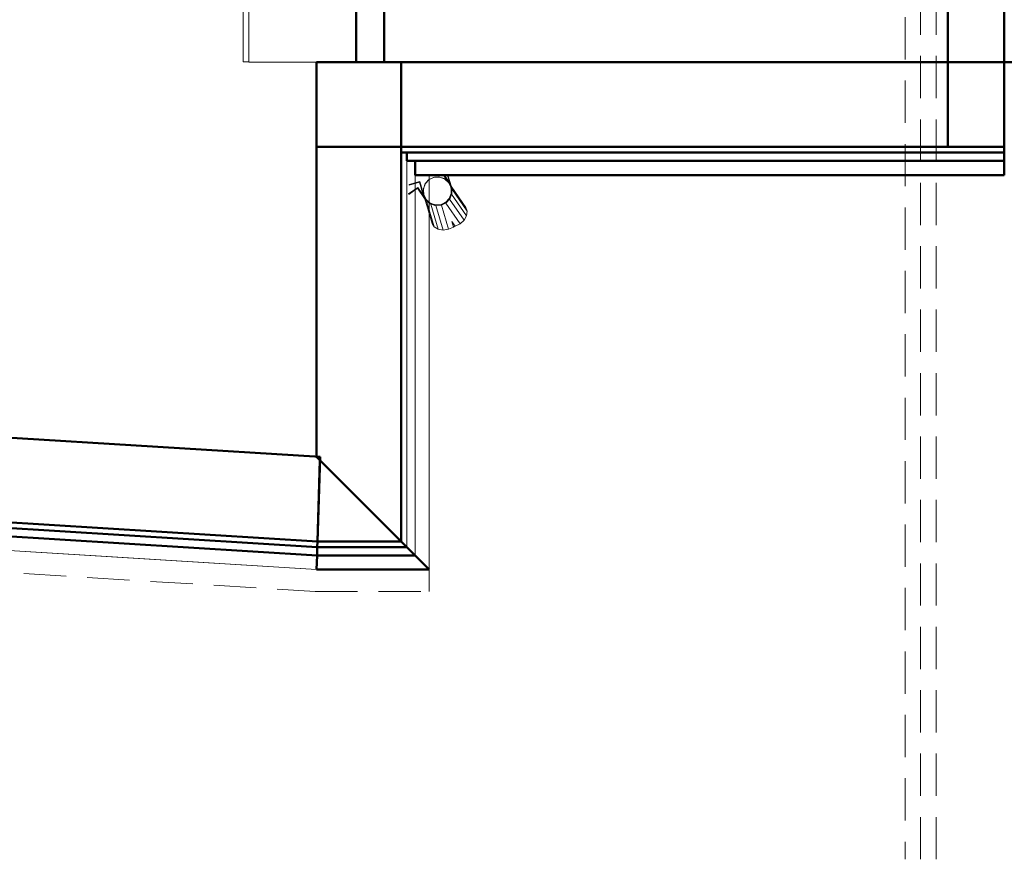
# Model space of a CAD drawing. Header units: millimetres. Extents: x -121 to 21848, y 1231 to 38988.
# Tile 9 of 70: x 10615 to 14108, y 27610 to 30589. Entities that reach past the tile are written whole.
import ezdxf

# ---------------------------------------------------------------- set-up
doc = ezdxf.new("R2010")
doc.units = ezdxf.units.MM
doc.linetypes.add('ADSK_Штриховая_ш3 п1_5', pattern=[225, 150, -75])
for name, color, linetype, lineweight in [('A-COLS-____-MCUT', 52, 'Continuous', 50), ('A-COLS-____-OTLN', 52, 'Continuous', 20), ('A-DETL-____-MBND', 5, 'ADSK_Штриховая_ш3 п1_5', 20), ('A-GENM-____-OTLN', 13, 'Continuous', 20), ('A-PART-____-MCUT', 2, 'Continuous', 50), ('A-PART-____-OTLN', 2, 'Continuous', 20), ('A-WALL-____-MCUT', 113, 'Continuous', 50), ('A-WALL-____-OTLN', 113, 'Continuous', 20), ('I-FURN-____-OTLN', 30, 'Continuous', 20), ('Q-SPCQ-____-MCUT', 91, 'Continuous', 9), ('Q-SPCQ-____-OTLN', 91, 'Continuous', 20)]:
    doc.layers.add(name, color=color, linetype=linetype, lineweight=lineweight)

# ---------------------------------------------------------------- blocks, each defined once
blk = doc.blocks.new('Прямая форма - Gypsum Plasterboard - Waterproof-608941-В_Этаж 01_Канализация')
at = {"layer": 'A-WALL-____-MCUT', "color": 253}
for p, q in [((1.5, 50), (0, 0)), ((350, 50), (1.5, 50)), ((400, 0), (350, 50)), ((0, 0), (400, 0))]:
    blk.add_line(p, q, dxfattribs=at)
blk = doc.blocks.new('Прямая форма - Insulation - Thermal Break-608942-В_Этаж 01_Канализация')
at = {"layer": 'A-WALL-____-MCUT', "color": 253}
for p, q in [((2.5, 80), (1.5, 50)), ((320, 80), (2.5, 80)), ((350, 50), (320, 80)), ((1.5, 50), (350, 50))]:
    blk.add_line(p, q, dxfattribs=at)
blk = doc.blocks.new('Прямая форма - Concrete - Structural-608943-В_Этаж 01_Канализация')
at = {"layer": 'A-WALL-____-MCUT', "color": 253}
for p, q in [((3.1, 100), (2.5, 80)), ((2.5, 80), (320, 80)), ((299.9, 100), (3.1, 100)), ((320, 80), (299.9, 100))]:
    blk.add_line(p, q, dxfattribs=at)
blk = doc.blocks.new('Прямая форма - Masonry Block - Structural-608944-В_Этаж 01_Канализация')
at = {"layer": 'A-WALL-____-MCUT', "color": 253}
for p, q in [((11.9, 387.9), (3.1, 100)), ((299.9, 100), (11.9, 387.9)), ((3.1, 100), (299.9, 100))]:
    blk.add_line(p, q, dxfattribs=at)
blk = doc.blocks.new('Прямая форма - SW - 009-608945-В_Этаж 01_Канализация')
for name in ['Прямая форма - Masonry Block - Structural-608944-В_Этаж 01_Канализация', 'Прямая форма - Insulation - Thermal Break-608942-В_Этаж 01_Канализация', 'Прямая форма - Concrete - Structural-608943-В_Этаж 01_Канализация', 'Прямая форма - Gypsum Plasterboard - Waterproof-608941-В_Этаж 01_Канализация']:
    blk.add_blockref(name, (0, 0))
blk = doc.blocks.new('Family - Gypsum Plasterboard - Waterproof-608947-В_Этаж 01_Канализация')
at = {"layer": 'A-PART-____-MCUT', "color": 253}
for p, q in [((1.5, 50), (0, 0)), ((350, 50), (1.5, 50)), ((400, 0), (350, 50)), ((0, 0), (400, 0))]:
    blk.add_line(p, q, dxfattribs=at)
blk = doc.blocks.new('Family - Insulation - Thermal Break-608949-В_Этаж 01_Канализация')
at = {"layer": 'A-PART-____-MCUT', "color": 253}
for p, q in [((2.5, 80), (1.5, 50)), ((320, 80), (2.5, 80)), ((350, 50), (320, 80)), ((1.5, 50), (350, 50))]:
    blk.add_line(p, q, dxfattribs=at)
blk = doc.blocks.new('Family - Concrete - Structural-608951-В_Этаж 01_Канализация')
at = {"layer": 'A-PART-____-MCUT', "color": 253}
for p, q in [((3.1, 100), (2.5, 80)), ((2.5, 80), (320, 80)), ((299.9, 100), (3.1, 100)), ((320, 80), (299.9, 100))]:
    blk.add_line(p, q, dxfattribs=at)
blk = doc.blocks.new('Family - Masonry Block - Structural-608953-В_Этаж 01_Канализация')
at = {"layer": 'A-PART-____-MCUT', "color": 253}
for p, q in [((11.9, 387.9), (3.1, 100)), ((299.9, 100), (11.9, 387.9)), ((3.1, 100), (299.9, 100))]:
    blk.add_line(p, q, dxfattribs=at)
blk = doc.blocks.new('Прямая форма - V line-608988-В_Этаж 01_Канализация')
at = {"layer": 'A-WALL-____-MCUT', "color": 253}
for p, q in [((3190, 100), (0, 100)), ((0, 100), (0, 0)), ((3190, 0), (3190, 100)), ((0, 0), (3190, 0))]:
    blk.add_line(p, q, dxfattribs=at)
blk = doc.blocks.new('Прямая форма - SW - 009-608989-В_Этаж 01_Канализация')
blk.add_blockref('Прямая форма - V line-608988-В_Этаж 01_Канализация', (0, 0))
blk = doc.blocks.new('Прямая форма - Insulation - Thermal Break-609034-В_Этаж 01_Канализация')
at = {"layer": 'A-WALL-____-MCUT', "color": 253}
for p, q in [((2040, 80), (-80, 80)), ((-80, 80), (-80, 50)), ((2040, 50), (2040, 80)), ((-80, 50), (2040, 50))]:
    blk.add_line(p, q, dxfattribs=at)
blk = doc.blocks.new('Прямая форма - Gypsum Plasterboard - Waterproof-609035-В_Этаж 01_Канализация')
at = {"layer": 'A-WALL-____-MCUT', "color": 253}
for p, q in [((2040, 50), (-50, 50)), ((-50, 50), (-50, 0)), ((2040, 0), (2040, 50)), ((-50, 0), (2040, 0))]:
    blk.add_line(p, q, dxfattribs=at)
blk = doc.blocks.new('Прямая форма - Masonry Block - Structural-609036-В_Этаж 01_Канализация')
at = {"layer": 'A-WALL-____-MCUT', "color": 253}
for p, q in [((1840, 400), (-100, 400)), ((-100, 400), (-100, 100)), ((1840, 100), (1840, 400)), ((-100, 100), (1840, 100))]:
    blk.add_line(p, q, dxfattribs=at)
blk = doc.blocks.new('Прямая форма - Concrete - Structural-609037-В_Этаж 01_Канализация')
at = {"layer": 'A-WALL-____-MCUT', "color": 253}
for p, q in [((2040, 100), (-100, 100)), ((-100, 100), (-100, 80)), ((-100, 80), (2040, 80)), ((2040, 80), (2040, 100))]:
    blk.add_line(p, q, dxfattribs=at)
blk = doc.blocks.new('Прямая форма - SW - 010-609038-В_Этаж 01_Канализация')
for name in ['Прямая форма - Masonry Block - Structural-609036-В_Этаж 01_Канализация', 'Прямая форма - Concrete - Structural-609037-В_Этаж 01_Канализация', 'Прямая форма - Insulation - Thermal Break-609034-В_Этаж 01_Канализация', 'Прямая форма - Gypsum Plasterboard - Waterproof-609035-В_Этаж 01_Канализация']:
    blk.add_blockref(name, (0, 0))
blk = doc.blocks.new('Family - Insulation - Thermal Break-609040-В_Этаж 01_Канализация')
at = {"layer": 'A-PART-____-MCUT', "color": 253}
for p, q in [((2040, 80), (-80, 80)), ((-80, 80), (-80, 50)), ((2040, 50), (2040, 80)), ((-80, 50), (2040, 50))]:
    blk.add_line(p, q, dxfattribs=at)
blk = doc.blocks.new('Family - Gypsum Plasterboard - Waterproof-609044-В_Этаж 01_Канализация')
at = {"layer": 'A-PART-____-MCUT', "color": 253}
for p, q in [((2040, 50), (-50, 50)), ((-50, 50), (-50, 0)), ((2040, 0), (2040, 50)), ((-50, 0), (2040, 0))]:
    blk.add_line(p, q, dxfattribs=at)
blk = doc.blocks.new('Family - Masonry Block - Structural-609046-В_Этаж 01_Канализация')
at = {"layer": 'A-PART-____-MCUT', "color": 253}
for p, q in [((1840, 400), (-100, 400)), ((-100, 400), (-100, 100)), ((1840, 100), (1840, 400)), ((-100, 100), (1840, 100))]:
    blk.add_line(p, q, dxfattribs=at)
blk = doc.blocks.new('Family - Concrete - Structural-609048-В_Этаж 01_Канализация')
at = {"layer": 'A-PART-____-MCUT', "color": 253}
for p, q in [((2040, 100), (-100, 100)), ((-100, 100), (-100, 80)), ((-100, 80), (2040, 80)), ((2040, 80), (2040, 100))]:
    blk.add_line(p, q, dxfattribs=at)
blk = doc.blocks.new('Прямая форма - Timber - Floor-609342-В_Этаж 01_Канализация')
at = {"layer": 'A-DETL-____-MBND', "color": 9}
for p, q in [((4800, 1384.4), (4800, 1400)), ((4800, -77.7), (4800, 1262.4)), ((3137.3, 0), (4395.2, -77.7)), ((4395.2, -77.7), (4800, -77.7))]:
    blk.add_line(p, q, dxfattribs=at)
blk = doc.blocks.new('Прямая форма - SLA - 008-609343-В_Этаж 01_Канализация')
blk.add_blockref('Прямая форма - Timber - Floor-609342-В_Этаж 01_Канализация', (0, 0))
blk = doc.blocks.new('Family - Timber - Floor-609351-В_Этаж 01_Канализация')
at = {"layer": 'A-DETL-____-MBND', "color": 9}
for p, q in [((4800, 1384.4), (4800, 1400)), ((4800, -77.7), (4800, 1262.4)), ((3137.3, 0), (4395.2, -77.7)), ((4395.2, -77.7), (4800, -77.7))]:
    blk.add_line(p, q, dxfattribs=at)
blk = doc.blocks.new('Прямая форма - V line-609479-В_Этаж 01_Канализация')
at = {"layer": 'A-COLS-____-MCUT', "color": 253}
for p, q in [((150, 150), (-150, 150)), ((-150, 150), (-150, -150)), ((150, -150), (150, 150)), ((-150, -150), (150, -150))]:
    blk.add_line(p, q, dxfattribs=at)
blk = doc.blocks.new('Прямая форма - CRE - 001-609480-В_Этаж 01_Канализация')
blk.add_blockref('Прямая форма - V line-609479-В_Этаж 01_Канализация', (0, 0))
blk = doc.blocks.new('Прямая форма - V line-609756-В_Этаж 01_Канализация')
at = {"layer": 'A-WALL-____-MCUT', "color": 253}
for p, q in [((8149.9, -200), (8149.9, 0)), ((4919.9, -200), (8149.9, -200))]:
    blk.add_line(p, q, dxfattribs=at)
blk = doc.blocks.new('Прямая форма - SW - 004-609757-В_Этаж 01_Канализация')
blk.add_blockref('Прямая форма - V line-609756-В_Этаж 01_Канализация', (0, 0))
blk = doc.blocks.new('Прямая форма - V line-609809-В_Этаж 01_Канализация')
at = {"layer": 'A-COLS-____-MCUT', "color": 253}
for p, q in [((100, 150), (-100, 150)), ((-100, 150), (-100, -150)), ((100, -150), (100, 150)), ((-100, -150), (100, -150))]:
    blk.add_line(p, q, dxfattribs=at)
blk = doc.blocks.new('Прямая форма - CRE - 001-609810-В_Этаж 01_Канализация')
blk.add_blockref('Прямая форма - V line-609809-В_Этаж 01_Канализация', (0, 0))
blk = doc.blocks.new('Прямая форма - Masonry Block - Structural-609837-В_Этаж 01_Канализация')
at = {"layer": 'A-WALL-____-MCUT', "color": 253}
for p, q in [((400.2, 400), (100, 100)), ((1500, 400), (400.2, 400)), ((1500, 100), (1500, 400)), ((100, 100), (1500, 100))]:
    blk.add_line(p, q, dxfattribs=at)
blk = doc.blocks.new('Прямая форма - Concrete - Structural-609838-В_Этаж 01_Канализация')
at = {"layer": 'A-WALL-____-OTLN', "color": 9}
for p, q in [((87.9, 87.9), (80, 80)), ((80, 80), (929.2, 80)), ((1450, 80), (80, 80)), ((1450, 80), (80, 80)), ((100, 100), (87.9, 87.9)), ((937.1, 100), (100, 100)), ((929.2, 80), (1480, 80)), ((937.1, 100), (1480, 100)), ((1480, 87.8), (1480, 100)), ((1480, 87.8), (1480, 80))]:
    blk.add_line(p, q, dxfattribs=at)
blk = doc.blocks.new('Прямая форма - Insulation - Thermal Break-609839-В_Этаж 01_Канализация')
at = {"layer": 'A-WALL-____-OTLN', "color": 9}
for p, q in [((68.2, 68.2), (80, 80)), ((911, 80), (80, 80)), ((1450, 80), (80, 80)), ((1450, 80), (80, 80)), ((911, 80), (1450, 80)), ((1450, 61.2), (1450, 80)), ((68.2, 68.2), (50, 50)), ((50, 50), (1347.2, 50)), ((50, 50), (899.2, 50)), ((50, 50), (1347.2, 50)), ((899.2, 50), (1450, 50)), ((1349.6, 50), (1370.3, 50)), ((1349.6, 50), (1370.3, 50)), ((1372.3, 50), (1400, 50)), ((1372.3, 50), (1400, 50)), ((1450, 61.2), (1450, 50))]:
    blk.add_line(p, q, dxfattribs=at)
blk = doc.blocks.new('Прямая форма - Gypsum Plasterboard - Waterproof-609840-В_Этаж 01_Канализация')
at = {"layer": 'A-WALL-____-OTLN', "color": 9}
for p, q in [((30.3, 30.3), (50, 50)), ((1347.2, 50), (50, 50)), ((868.9, 50), (50, 50)), ((1347.2, 50), (50, 50)), ((868.9, 50), (1400, 50)), ((1370.3, 50), (1349.6, 50)), ((1370.3, 50), (1349.6, 50)), ((1400, 50), (1372.3, 50)), ((1400, 50), (1372.3, 50)), ((1400, 18.7), (1400, 50)), ((30.3, 30.3), (0, 0)), ((1400, 18.7), (1400, 0)), ((1262.4, 0), (0, 0)), ((0, 0), (1262.4, 0)), ((0, 0), (849.2, 0)), ((849.2, 0), (1400, 0)), ((1400, 0), (1384.4, 0)), ((1384.4, 0), (1400, 0))]:
    blk.add_line(p, q, dxfattribs=at)
blk = doc.blocks.new('Прямая форма - SW - 010-609841-В_Этаж 01_Канализация')
at = {"layer": 'A-GENM-____-OTLN', "lineweight": 9}
for p, q in [((0, 0), (1262.4, 0)), ((1384.4, 0), (1400, 0))]:
    blk.add_line(p, q, dxfattribs=at)
for name in ['Прямая форма - Masonry Block - Structural-609837-В_Этаж 01_Канализация', 'Прямая форма - Insulation - Thermal Break-609839-В_Этаж 01_Канализация', 'Прямая форма - Concrete - Structural-609838-В_Этаж 01_Канализация', 'Прямая форма - Gypsum Plasterboard - Waterproof-609840-В_Этаж 01_Канализация']:
    blk.add_blockref(name, (0, 0))
blk = doc.blocks.new('Family - Masonry Block - Structural-609843-В_Этаж 01_Канализация')
at = {"layer": 'A-PART-____-MCUT', "color": 253}
for p, q in [((400.2, 400), (100, 100)), ((1500, 400), (400.2, 400)), ((1500, 100), (1500, 400)), ((100, 100), (1500, 100))]:
    blk.add_line(p, q, dxfattribs=at)
blk = doc.blocks.new('Family - Concrete - Structural-609845-В_Этаж 01_Канализация')
at = {"layer": 'A-PART-____-OTLN', "color": 9}
for p, q in [((87.9, 87.9), (80, 80)), ((80, 80), (929.2, 80)), ((1450, 80), (80, 80)), ((1450, 80), (80, 80)), ((100, 100), (87.9, 87.9)), ((937.1, 100), (100, 100)), ((929.2, 80), (1480, 80)), ((937.1, 100), (1480, 100)), ((1480, 87.8), (1480, 100)), ((1480, 87.8), (1480, 80))]:
    blk.add_line(p, q, dxfattribs=at)
blk = doc.blocks.new('Family - Insulation - Thermal Break-609847-В_Этаж 01_Канализация')
at = {"layer": 'A-PART-____-OTLN', "color": 9}
for p, q in [((68.2, 68.2), (80, 80)), ((911, 80), (80, 80)), ((1450, 80), (80, 80)), ((1450, 80), (80, 80)), ((911, 80), (1450, 80)), ((1450, 61.2), (1450, 80)), ((68.2, 68.2), (50, 50)), ((50, 50), (1347.2, 50)), ((50, 50), (899.2, 50)), ((50, 50), (1347.2, 50)), ((899.2, 50), (1450, 50)), ((1349.6, 50), (1370.3, 50)), ((1349.6, 50), (1370.3, 50)), ((1372.3, 50), (1400, 50)), ((1372.3, 50), (1400, 50)), ((1450, 61.2), (1450, 50))]:
    blk.add_line(p, q, dxfattribs=at)
blk = doc.blocks.new('Family - Gypsum Plasterboard - Waterproof-609849-В_Этаж 01_Канализация')
at = {"layer": 'A-PART-____-OTLN', "color": 9}
for p, q in [((30.3, 30.3), (50, 50)), ((1347.2, 50), (50, 50)), ((868.9, 50), (50, 50)), ((1347.2, 50), (50, 50)), ((868.9, 50), (1400, 50)), ((1370.3, 50), (1349.6, 50)), ((1370.3, 50), (1349.6, 50)), ((1400, 50), (1372.3, 50)), ((1400, 50), (1372.3, 50)), ((1400, 18.7), (1400, 50)), ((30.3, 30.3), (0, 0)), ((1400, 18.7), (1400, 0)), ((1262.4, 0), (0, 0)), ((0, 0), (1262.4, 0)), ((0, 0), (849.2, 0)), ((849.2, 0), (1400, 0)), ((1400, 0), (1384.4, 0)), ((1384.4, 0), (1400, 0))]:
    blk.add_line(p, q, dxfattribs=at)
blk = doc.blocks.new('Прямая форма - Insulation - Thermal Break-610105-В_Этаж 01_Канализация')
at = {"layer": 'A-WALL-____-MCUT', "color": 253}
for p, q in [((1257.9, 80), (-2.5, 80)), ((-2.5, 80), (-1.5, 50)), ((1258.8, 50), (1257.9, 80)), ((-1.5, 50), (1258.8, 50))]:
    blk.add_line(p, q, dxfattribs=at)
blk = doc.blocks.new('Прямая форма - Concrete - Structural-610106-В_Этаж 01_Канализация')
at = {"layer": 'A-WALL-____-MCUT', "color": 253}
for p, q in [((1257.2, 100), (-3.1, 100)), ((-3.1, 100), (-2.5, 80)), ((-2.5, 80), (1257.9, 80)), ((1257.9, 80), (1257.2, 100))]:
    blk.add_line(p, q, dxfattribs=at)
blk = doc.blocks.new('Прямая форма - Masonry Block - Structural-610107-В_Этаж 01_Канализация')
at = {"layer": 'A-WALL-____-MCUT', "color": 253}
for p, q in [((1248, 400), (-12.3, 400)), ((-12.3, 400), (-3.1, 100)), ((1257.2, 100), (1248, 400)), ((-3.1, 100), (1257.2, 100))]:
    blk.add_line(p, q, dxfattribs=at)
blk = doc.blocks.new('Прямая форма - Gypsum Plasterboard - Waterproof-610108-В_Этаж 01_Канализация')
at = {"layer": 'A-WALL-____-OTLN', "color": 9}
for p, q in [((533.2, 50), (-1.5, 50)), ((-1.5, 50), (-0.7, 21.2)), ((1258.1, 50), (533.2, 50)), ((1258.1, 50), (1258.8, 50)), ((1259.4, 30.3), (1258.8, 50)), ((-0.7, 21.2), (0, 0)), ((535.4, 0), (0, 0)), ((0, 0), (1260.3, 0)), ((1260.3, 0), (0, 0)), ((1260.3, 0), (1259.4, 30.3)), ((535.4, 0), (1260.3, 0)), ((1260.3, 0), (1260.3, 0))]:
    blk.add_line(p, q, dxfattribs=at)
blk = doc.blocks.new('Прямая форма - SW - 008-610109-В_Этаж 01_Канализация')
at = {"layer": 'A-GENM-____-OTLN', "lineweight": 9}
blk.add_line((0, 0), (1260.3, 0), dxfattribs=at)
for name in ['Прямая форма - Masonry Block - Structural-610107-В_Этаж 01_Канализация', 'Прямая форма - Concrete - Structural-610106-В_Этаж 01_Канализация', 'Прямая форма - Insulation - Thermal Break-610105-В_Этаж 01_Канализация', 'Прямая форма - Gypsum Plasterboard - Waterproof-610108-В_Этаж 01_Канализация']:
    blk.add_blockref(name, (0, 0))
blk = doc.blocks.new('Family - Insulation - Thermal Break-610111-В_Этаж 01_Канализация')
at = {"layer": 'A-PART-____-MCUT', "color": 253}
for p, q in [((1257.9, 80), (-2.5, 80)), ((-2.5, 80), (-1.5, 50)), ((1258.8, 50), (1257.9, 80)), ((-1.5, 50), (1258.8, 50))]:
    blk.add_line(p, q, dxfattribs=at)
blk = doc.blocks.new('Family - Concrete - Structural-610113-В_Этаж 01_Канализация')
at = {"layer": 'A-PART-____-MCUT', "color": 253}
for p, q in [((1257.2, 100), (-3.1, 100)), ((-3.1, 100), (-2.5, 80)), ((-2.5, 80), (1257.9, 80)), ((1257.9, 80), (1257.2, 100))]:
    blk.add_line(p, q, dxfattribs=at)
blk = doc.blocks.new('Family - Masonry Block - Structural-610115-В_Этаж 01_Канализация')
at = {"layer": 'A-PART-____-MCUT', "color": 253}
for p, q in [((1248, 400), (-12.3, 400)), ((-12.3, 400), (-3.1, 100)), ((1257.2, 100), (1248, 400)), ((-3.1, 100), (1257.2, 100))]:
    blk.add_line(p, q, dxfattribs=at)
blk = doc.blocks.new('Family - Gypsum Plasterboard - Waterproof-610117-В_Этаж 01_Канализация')
at = {"layer": 'A-PART-____-OTLN', "color": 9}
for p, q in [((533.2, 50), (-1.5, 50)), ((-1.5, 50), (-0.7, 21.2)), ((1258.1, 50), (533.2, 50)), ((1258.1, 50), (1258.8, 50)), ((1259.4, 30.3), (1258.8, 50)), ((-0.7, 21.2), (0, 0)), ((535.4, 0), (0, 0)), ((0, 0), (1260.3, 0)), ((1260.3, 0), (0, 0)), ((1260.3, 0), (1259.4, 30.3)), ((535.4, 0), (1260.3, 0)), ((1260.3, 0), (1260.3, 0))]:
    blk.add_line(p, q, dxfattribs=at)
blk = doc.blocks.new('Прямая форма - V line-610129-В_Этаж 01_Канализация')
at = {"layer": 'A-WALL-____-MCUT', "color": 253}
for p, q in [((8149.9, 0), (8149.9, 200)), ((4919.9, 0), (8149.9, 0))]:
    blk.add_line(p, q, dxfattribs=at)
blk = doc.blocks.new('Прямая форма - SW - 004-610130-В_Этаж 01_Канализация')
blk.add_blockref('Прямая форма - V line-610129-В_Этаж 01_Канализация', (0, 0))
blk = doc.blocks.new('Прямая форма - V line-610135-В_Этаж 01_Канализация')
at = {"layer": 'I-FURN-____-OTLN', "color": 9}
for p, q in [((0, 20), (0, 400)), ((1800, 260), (1800, 20)), ((1800, 20), (0, 20)), ((1.5, 0), (1.5, 20)), ((598.5, 0), (1.5, 0)), ((486.5, -30), (486.5, 0)), ((488.1, -30), (488.1, 0)), ((490, -30), (490, 0)), ((498.5, -30), (498.5, 0)), ((501.6, -30), (501.6, 0)), ((504.5, -30), (504.5, 0)), ((508.9, -30), (508.9, 0)), ((510.1, -30), (510.1, 0)), ((510.5, -30), (510.5, 0)), ((598.5, 20), (598.5, 0)), ((1201.5, 0), (1201.5, 20)), ((1798.5, 0), (1201.5, 0)), ((1289.5, -30), (1289.5, 0)), ((1289.9, -30), (1289.9, 0)), ((1291.1, -30), (1291.1, 0)), ((1293, -30), (1293, 0)), ((1295.5, -30), (1295.5, 0)), ((1298.4, -30), (1298.4, 0)), ((1301.5, -30), (1301.5, 0)), ((1304.6, -30), (1304.6, 0)), ((1307.5, -30), (1307.5, 0)), ((1310, -30), (1310, 0)), ((1311.9, -30), (1311.9, 0)), ((1313.1, -30), (1313.1, 0)), ((1313.5, -30), (1313.5, 0)), ((1798.5, 20), (1798.5, 0)), ((486.5, -30), (486.9, -30)), ((486.9, -30), (486.9, 0)), ((486.9, -30), (488.1, -30)), ((488.1, -30), (490, -30)), ((490, -30), (492.5, -30)), ((492.5, -30), (492.5, 0)), ((492.5, -30), (495.4, -30)), ((495.4, -30), (495.4, 0)), ((495.4, -30), (498.5, -30)), ((498.5, -30), (501.6, -30)), ((501.6, -30), (504.5, -30)), ((504.5, -30), (507, -30)), ((507, -30), (507, 0)), ((507, -30), (508.9, -30)), ((508.9, -30), (510.1, -30)), ((510.1, -30), (510.5, -30)), ((1289.5, -30), (1289.9, -30)), ((1289.9, -30), (1291.1, -30)), ((1291.1, -30), (1293, -30)), ((1293, -30), (1295.5, -30)), ((1295.5, -30), (1298.4, -30)), ((1298.4, -30), (1301.5, -30)), ((1301.5, -30), (1304.6, -30)), ((1304.6, -30), (1307.5, -30)), ((1307.5, -30), (1310, -30)), ((1310, -30), (1311.9, -30)), ((1311.9, -30), (1313.1, -30)), ((1313.1, -30), (1313.5, -30))]:
    blk.add_line(p, q, dxfattribs=at)
blk = doc.blocks.new('Прямая форма - FU - 057-610136-В_Этаж 01_Канализация')
blk.add_blockref('Прямая форма - V line-610135-В_Этаж 01_Канализация', (0, 0))
blk = doc.blocks.new('Прямая форма - V line-612504-В_Этаж 01_Канализация')
at = {"layer": 'Q-SPCQ-____-MCUT', "color": 53}
for p, q in [((-35.4, 35.4), (-46.2, 19.1)), ((-19.1, 46.2), (-35.4, 35.4)), ((0, 50), (-19.1, 46.2)), ((19.1, 46.2), (0, 50)), ((35.4, 35.4), (19.1, 46.2)), ((46.2, 19.1), (35.4, 35.4)), ((-46.2, 19.1), (-50, 0)), ((-50, 0), (-46.2, -19.1)), ((50, 0), (46.2, 19.1)), ((-46.2, -19.1), (-35.4, -35.4)), ((35.4, -35.4), (46.2, -19.1)), ((46.2, -19.1), (50, 0)), ((-35.4, -35.4), (-19.1, -46.2)), ((-19.1, -46.2), (0, -50)), ((0, -50), (19.1, -46.2)), ((19.1, -46.2), (35.4, -35.4))]:
    blk.add_line(p, q, dxfattribs=at)
at = {"layer": 'Q-SPCQ-____-OTLN', "color": 9}
for p, q in [((-50.2, 49.9), (-90, 49.9)), ((-90, 49.9), (-90, 47.9)), ((-90, 47.9), (-52, 47.9)), ((-52, 47.9), (-52, -0.1)), ((-50.2, -0.1), (-50.2, 49.9)), ((50, 0), (50, -1.1)), ((50.2, 34.2), (50.2, -0.1)), ((52, -0.1), (52, 33)), ((-52, -0.1), (-48, -20)), ((-49.7, -2.4), (-50.2, -0.1)), ((-46.4, -19.3), (-48.6, -8.3)), ((-48, -20), (-36.8, -36.9)), ((-45, -21.4), (-46.4, -19.3)), ((-35.5, -35.6), (-42, -25.9)), ((37, -33.4), (35.5, -35.6)), ((36.8, -36.9), (48, -20)), ((46.4, -19.3), (40, -28.9)), ((46.2, -22.8), (46.2, -119.6)), ((46.9, -16.8), (46.4, -19.3)), ((48, -20), (52, -0.1)), ((50.2, -0.1), (48.1, -10.9)), ((50, -14.4), (50, -106.1)), ((-36.8, -36.9), (-19.9, -48.1)), ((-33.3, -37.1), (-35.5, -35.6)), ((-19.2, -46.5), (-29.2, -39.8)), ((-19.9, -48.1), (0, -52.1)), ((-16.6, -47), (-19.2, -46.5)), ((0, -50.3), (-12, -47.9)), ((0, -52.1), (19.9, -48.1)), ((2.7, -49.8), (0, -50.3)), ((0, -52.1), (0, -141.4)), ((19.2, -46.5), (7.3, -48.9)), ((19.1, -48.2), (19.1, -138.7)), ((21.5, -45), (19.2, -46.5)), ((19.9, -48.1), (36.8, -36.9)), ((35.5, -35.6), (25.6, -42.2)), ((35.4, -37.8), (35.4, -131.1)), ((-22.3, -137.2), (-19.1, -138.7)), ((-19.1, -117.9), (-19.1, -138.7)), ((-19.1, -138.7), (0, -141.4)), ((0, -141.4), (19.1, -138.7)), ((19.1, -138.7), (35.4, -131.1)), ((35.4, -131.1), (46.2, -119.6)), ((46.2, -119.6), (50, -106.1))]:
    blk.add_line(p, q, dxfattribs=at)
blk = doc.blocks.new('Прямая форма - FU - 047-612505-В_Этаж 01_Канализация')
blk.add_blockref('Прямая форма - V line-612504-В_Этаж 01_Канализация', (0, 0))
blk = doc.blocks.new('Прямая форма - V line-V2-В_Этаж 01_Канализация')
at = {"layer": 'Q-SPCQ-____-MCUT', "color": 53}
for p, q in [((-35.4, 35.4), (-46.2, 19.1)), ((-19.1, 46.2), (-35.4, 35.4)), ((0, 50), (-19.1, 46.2)), ((19.1, 46.2), (0, 50)), ((35.4, 35.4), (19.1, 46.2)), ((46.2, 19.1), (35.4, 35.4)), ((-46.2, 19.1), (-50, 0)), ((-50, 0), (-46.2, -19.1)), ((50, 0), (46.2, 19.1)), ((46.2, -19.1), (50, 0)), ((-46.2, -19.1), (-35.4, -35.4)), ((35.4, -35.4), (46.2, -19.1)), ((-35.4, -35.4), (-19.1, -46.2)), ((-19.1, -46.2), (0, -50)), ((0, -50), (19.1, -46.2)), ((19.1, -46.2), (35.4, -35.4))]:
    blk.add_line(p, q, dxfattribs=at)
at = {"layer": 'Q-SPCQ-____-OTLN', "color": 9}
for p, q in [((-50.2, 49.9), (-90, 49.9)), ((-90, 49.9), (-90, 47.9)), ((-90, 47.9), (-52, 47.9)), ((-52, 47.9), (-52, -0.1)), ((-50.2, -0.1), (-50.2, 49.9)), ((50.2, 44.4), (50.2, -0.1)), ((52, -0.1), (52, 43.9)), ((-50, -1.1), (-50, 0)), ((-52, -0.1), (-48, -20)), ((-48.1, -10.9), (-50.2, -0.1)), ((-50, -106.1), (-50, -14.4)), ((-48, -20), (-36.8, -36.9)), ((-46.4, -19.3), (-46.9, -16.8)), ((-40, -28.9), (-46.4, -19.3)), ((-46.2, -22.8), (-46.2, -119.6)), ((-35.5, -35.6), (-37, -33.4)), ((42, -25.9), (35.5, -35.6)), ((36.8, -36.9), (48, -20)), ((46.4, -19.3), (45, -21.4)), ((48.6, -8.3), (46.4, -19.3)), ((48, -20), (52, -0.1)), ((50.2, -0.1), (49.7, -2.4)), ((-36.8, -36.9), (-19.9, -48.1)), ((-25.6, -42.2), (-35.5, -35.6)), ((-35.4, -37.8), (-35.4, -131.1)), ((-19.2, -46.5), (-21.5, -45)), ((-19.9, -48.1), (0, -52.1)), ((-7.3, -48.9), (-19.2, -46.5)), ((-19.1, -48.3), (-19.1, -138.7)), ((0, -50.3), (-2.7, -49.8)), ((12, -47.9), (0, -50.3)), ((0, -52.1), (19.9, -48.1)), ((0, -52.1), (0, -141.4)), ((19.2, -46.5), (16.6, -47)), ((29.2, -39.8), (19.2, -46.5)), ((19.9, -48.1), (36.8, -36.9)), ((35.5, -35.6), (33.3, -37.1)), ((-50, -106.1), (-46.2, -119.6)), ((-46.2, -119.6), (-35.4, -131.1)), ((-35.4, -131.1), (-19.1, -138.7)), ((-19.1, -138.7), (0, -141.4)), ((0, -141.4), (19.1, -138.7)), ((19.1, -117.9), (19.1, -138.7)), ((19.1, -138.7), (22.3, -137.2))]:
    blk.add_line(p, q, dxfattribs=at)
blk = doc.blocks.new('Прямая форма - FU - 047-613400-В_Этаж 01_Канализация')
blk.add_blockref('Прямая форма - V line-V2-В_Этаж 01_Канализация', (0, 0))
blk = doc.blocks.new('V line_ifc_RVT-1-В_Этаж 01_Канализация')
at = {"layer": 'A-COLS-____-OTLN', "color": 9, "lineweight": 20, "rotation": 180}
for name, p in [('Прямая форма - CRE - 001-609480-В_Этаж 01_Канализация', (31573.2, 30287.6)), ('Прямая форма - CRE - 001-609810-В_Этаж 01_Канализация', (33763.2, 30287.6))]:
    blk.add_blockref(name, p, dxfattribs=at)
at = {"layer": 'A-GENM-____-OTLN', "color": 9, "lineweight": 20}
blk.add_blockref('Прямая форма - SLA - 008-609343-В_Этаж 01_Канализация', (27023.2, 28637.6), dxfattribs=at)
at = {"layer": 'A-PART-____-OTLN', "color": 9, "lineweight": 20}
for name, p in [('Family - Masonry Block - Structural-609046-В_Этаж 01_Канализация', (31823.2, 30037.6)), ('Family - Concrete - Structural-609048-В_Этаж 01_Канализация', (31823.2, 30037.6)), ('Family - Insulation - Thermal Break-609040-В_Этаж 01_Канализация', (31823.2, 30037.6)), ('Family - Gypsum Plasterboard - Waterproof-609044-В_Этаж 01_Канализация', (31823.2, 30037.6)), ('Family - Timber - Floor-609351-В_Этаж 01_Канализация', (27023.2, 28637.6))]:
    blk.add_blockref(name, p, dxfattribs=at)
for name, p, rotation in [('Family - Masonry Block - Structural-609843-В_Этаж 01_Канализация', (31823.2, 28637.6), 90), ('Family - Concrete - Structural-609845-В_Этаж 01_Канализация', (31823.2, 28637.6), 90), ('Family - Insulation - Thermal Break-609847-В_Этаж 01_Канализация', (31823.2, 28637.6), 90), ('Family - Gypsum Plasterboard - Waterproof-609849-В_Этаж 01_Канализация', (31823.2, 28637.6), 90), ('Family - Masonry Block - Structural-610115-В_Этаж 01_Канализация', (30165.3, 28715.6), 356.4598351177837), ('Family - Masonry Block - Structural-608953-В_Этаж 01_Канализация', (31423.2, 28637.8), 359.9765185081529), ('Family - Insulation - Thermal Break-610111-В_Этаж 01_Канализация', (30165.3, 28715.6), 356.4598351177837), ('Family - Concrete - Structural-610113-В_Этаж 01_Канализация', (30165.3, 28715.6), 356.4598351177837), ('Family - Gypsum Plasterboard - Waterproof-610117-В_Этаж 01_Канализация', (30165.3, 28715.6), 356.4598351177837), ('Family - Insulation - Thermal Break-608949-В_Этаж 01_Канализация', (31423.2, 28637.8), 359.9765185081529), ('Family - Concrete - Structural-608951-В_Этаж 01_Канализация', (31423.2, 28637.8), 359.9765185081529), ('Family - Gypsum Plasterboard - Waterproof-608947-В_Этаж 01_Канализация', (31423.2, 28637.8), 359.9765185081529)]:
    blk.add_blockref(name, p, dxfattribs=dict(at, rotation=rotation))
at = {"layer": 'A-WALL-____-OTLN', "color": 9, "lineweight": 20}
for name, p, rotation in [('Прямая форма - SW - 004-609757-В_Этаж 01_Канализация', (33863.2, 38587.6), 270), ('Прямая форма - SW - 004-610130-В_Этаж 01_Канализация', (33863.2, 38587.6), 270), ('Прямая форма - SW - 009-608989-В_Этаж 01_Канализация', (31663.2, 30437.6), 90), ('Прямая форма - SW - 010-609841-В_Этаж 01_Канализация', (31823.2, 28637.6), 90), ('Прямая форма - SW - 008-610109-В_Этаж 01_Канализация', (30165.3, 28715.6), 356.4598351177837), ('Прямая форма - SW - 009-608945-В_Этаж 01_Канализация', (31423.2, 28637.8), 359.9765185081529)]:
    blk.add_blockref(name, p, dxfattribs=dict(at, rotation=rotation))
blk.add_blockref('Прямая форма - SW - 010-609038-В_Этаж 01_Канализация', (31823.2, 30037.6), dxfattribs=at)
at = {"layer": 'I-FURN-____-OTLN', "color": 9, "lineweight": 20, "rotation": 270}
blk.add_blockref('Прямая форма - FU - 057-610136-В_Этаж 01_Канализация', (31163.2, 32237.6), dxfattribs=at)
at = {"layer": 'Q-SPCQ-____-OTLN', "color": 9, "lineweight": 20}
for name, rotation in [('Прямая форма - FU - 047-612505-В_Этаж 01_Канализация', 34.71929366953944), ('Прямая форма - FU - 047-613400-В_Этаж 01_Канализация', 16.28515108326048)]:
    blk.add_blockref(name, (31851.7, 29980.9), dxfattribs=dict(at, rotation=rotation))

msp = doc.modelspace()

# ---------------------------------------------------------------- linework, layer by layer
at = {"layer": 'A-DETL-____-MBND', "color": 22}
for p, q in [((13756.0053, 34422.5063), (13756.0053, 27609.9328)), ((13811.0053, 27609.9328), (13811.0053, 34421.9566)), ((13866.0053, 27609.9328), (13866.0053, 34422.5063))]:
    msp.add_line(p, q, dxfattribs=at)

# ---------------------------------------------------------------- block references
at = {"lineweight": 9}
msp.add_blockref('V line_ifc_RVT-1-В_Этаж 01_Канализация', (-19755.2921, 0), dxfattribs=at)

doc.saveas('drawing.dxf')
